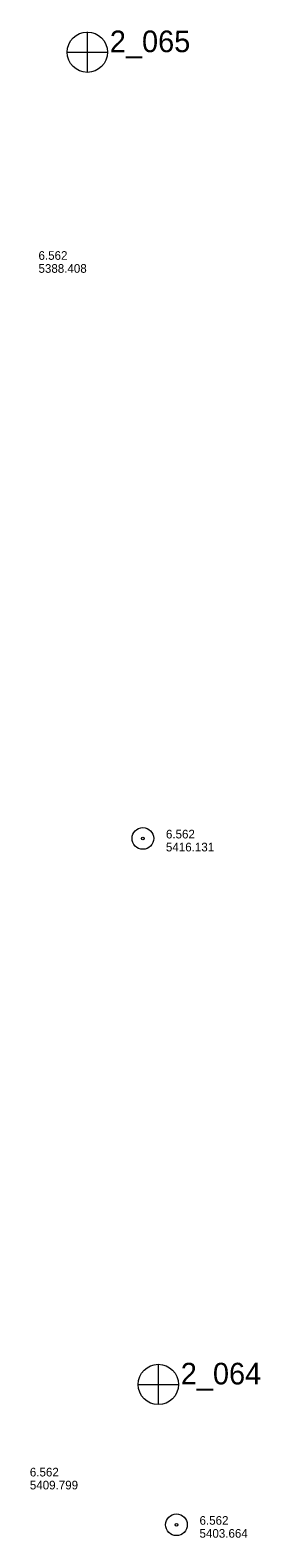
# Model space of a CAD drawing. Header units: feet. Extents: x 190818 to 192970, y 270652 to 271937.
# Tile 3 of 5: x 191882 to 192043, y 270794 to 271840. Entities that reach past the tile are written whole.
import ezdxf

# ---------------------------------------------------------------- set-up
doc = ezdxf.new("R2010")
doc.units = ezdxf.units.FT
doc.header["$MEASUREMENT"] = 0
doc.linetypes.add('DGN Style 3', pattern=[136.13208, 97.2372, -38.89488])
doc.layers.add('E_MAP_Limits', color=20, linetype='DGN Style 3', lineweight=0)
doc.layers.add('E_MAP_PassPoints', color=43, linetype='Continuous', lineweight=0)
doc.styles.add('Style-IGR_FONT_0', font='IGR_FONT_0.shx')

# ---------------------------------------------------------------- blocks, each defined once
blk = doc.blocks.new('PP_5')
at = {"layer": 'E_MAP_PassPoints', "color": 43, "linetype": 'Continuous', "lineweight": 0}
for radius in [7.5, 0.96]:
    blk.add_circle((0, 0), radius, dxfattribs=at)
blk = doc.blocks.new('PHOTOC')
at = {"layer": 'E_MAP_Limits', "color": 3, "linetype": 'Continuous', "lineweight": 0}
for p, q in [((0.1, 14.1), (0.1, -13.8)), ((-13.8, 0), (14.1, 0))]:
    blk.add_line(p, q, dxfattribs=at)
blk.add_circle((0.2, 0), 14, dxfattribs=at)

msp = doc.modelspace()

# ---------------------------------------------------------------- block references
at = {"layer": 'E_MAP_Limits', "color": 3, "linetype": 'Continuous', "lineweight": 0, "xscale": 1.00000025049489, "yscale": 1.00000025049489, "zscale": 1.00000025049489, "rotation": 0.04055431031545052}
for p in [(191921.4, 271824.3), (191970.6, 270900.3)]:
    msp.add_blockref('PHOTOC', p, dxfattribs=at)
at = {"layer": 'E_MAP_PassPoints', "color": 43, "linetype": 'Continuous', "lineweight": 0, "xscale": 1.00000025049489, "yscale": 1.00000025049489, "zscale": 1.00000025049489, "rotation": 0.04055431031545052}
for p in [(191960.1, 271279), (191983.4, 270803)]:
    msp.add_blockref('PP_5', p, dxfattribs=at)

# ---------------------------------------------------------------- texts
at = {"layer": 'E_MAP_Limits', "color": 3, "linetype": 'Continuous', "lineweight": 0, "style": 'Style-IGR_FONT_0'}
for s, p in [('2_065', (191937.2, 271824.3)), ('2_064', (191986.4, 270900.3))]:
    msp.add_text(s, height=15, rotation=0.0407, dxfattribs=at).set_placement(p)
at = {"layer": 'E_MAP_PassPoints', "color": 43, "linetype": 'Continuous', "lineweight": 0, "style": 'Style-IGR_FONT_0'}
for s, p in [('6.562', (191887.7, 271680.3)), ('5388.408', (191887.7, 271671.3)), ('6.562', (191976.1, 271279)), ('5416.131', (191976.1, 271270)), ('6.562', (191881.7, 270836.5)), ('5409.799', (191881.7, 270827.5)), ('6.562', (191999.4, 270803)), ('5403.664', (191999.4, 270794))]:
    msp.add_text(s, height=6, rotation=0.0407, dxfattribs=at).set_placement(p)

doc.saveas('drawing.dxf')
